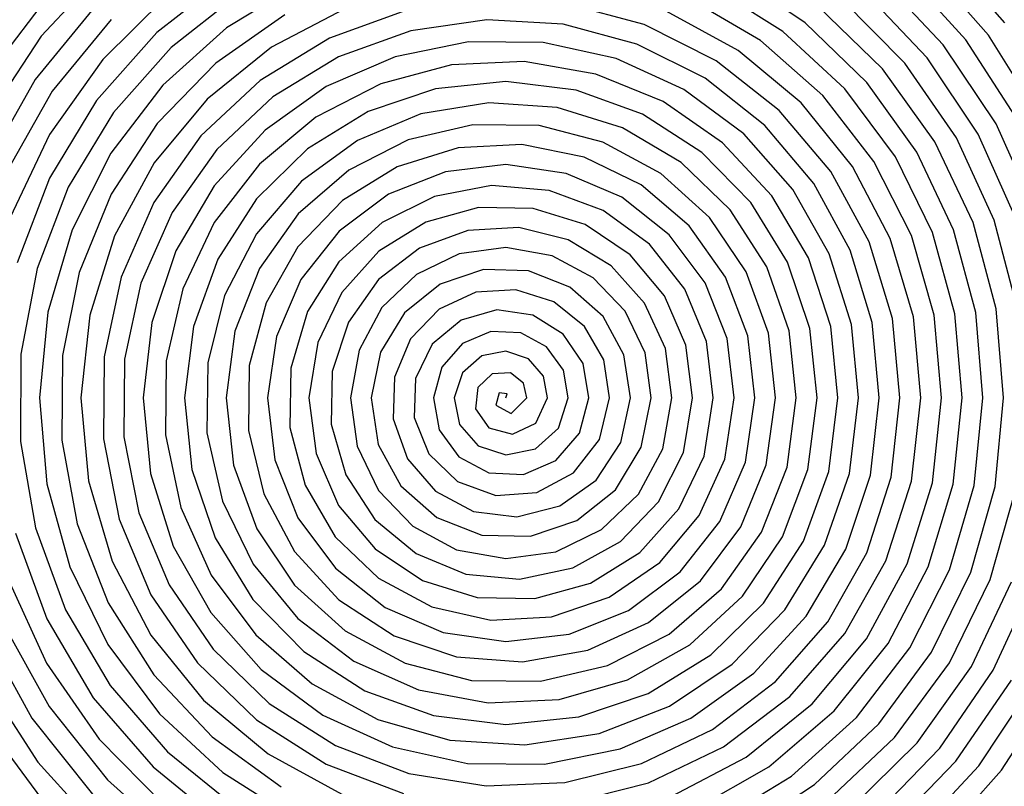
# Model space of a CAD drawing. Extents: x 0.63 to 8.47, y 0.57 to 6.57.
# Tile 20 of 45: x 3.16 to 4.11, y 3.2 to 3.94. Entities that reach past the tile are written whole.
import ezdxf

# ---------------------------------------------------------------- set-up
doc = ezdxf.new("R2010")
doc.units = 0

msp = doc.modelspace()

# ---------------------------------------------------------------- linework, layer by layer
at = {"layer": 'Default', "color": 5, "linetype": 'CONTINUOUS'}
for p, q in [((4.113941, 3.934655), (4.050122, 4.007461)), ((3.249398, 3.990337), (3.185593, 3.9218)), ((4.07626, 3.918249), (4.013815, 3.986856)), ((4.097971, 3.922654), (4.036284, 3.993054)), ((3.36532, 3.979242), (3.296766, 3.925299)), ((3.921451, 3.934853), (3.852551, 3.981015)), ((4.054528, 3.913599), (3.991331, 3.980314)), ((3.434436, 3.972596), (3.364116, 3.929743)), ((3.899822, 3.926461), (3.830671, 3.969966)), ((4.038985, 3.90105), (3.978134, 3.965319)), ((3.193838, 3.962656), (3.136655, 3.887409)), ((3.30756, 3.9615), (3.244691, 3.899412)), ((3.376324, 3.96257), (3.310571, 3.91086)), ((3.878298, 3.917588), (3.808984, 3.958302)), ((4.017475, 3.895845), (3.956003, 3.958099)), ((3.238359, 3.95184), (3.179636, 3.879969)), ((3.477928, 3.948287), (3.40743, 3.911309)), ((3.53662, 3.946453), (3.46322, 3.919952)), ((3.76637, 3.932955), (3.691365, 3.953037)), ((3.856906, 3.908195), (3.787533, 3.94598)), ((3.995971, 3.890344), (3.933906, 3.950471)), ((3.252781, 3.938017), (3.196187, 3.868783)), ((3.420129, 3.942472), (3.353737, 3.895934)), ((3.614735, 3.937666), (3.541627, 3.927115)), ((3.688341, 3.933291), (3.614735, 3.937666)), ((3.364116, 3.929743), (3.302787, 3.874626)), ((3.541627, 3.927115), (3.472017, 3.902018)), ((3.759432, 3.914222), (3.688341, 3.933291)), ((3.83568, 3.898243), (3.76637, 3.932955)), ((3.980928, 3.877201), (3.921451, 3.934853)), ((3.185593, 3.9218), (3.133892, 3.843624)), ((3.296766, 3.925299), (3.238878, 3.859905)), ((3.46322, 3.919952), (3.396546, 3.87915)), ((3.938567, 3.864567), (3.878298, 3.917588)), ((3.959722, 3.871064), (3.899822, 3.926461)), ((4.126514, 3.840371), (4.07626, 3.918249)), ((4.147522, 3.84334), (4.097971, 3.922654)), ((3.310571, 3.91086), (3.255039, 3.848163)), ((3.40743, 3.911309), (3.345405, 3.86121)), ((3.597154, 3.91644), (3.526416, 3.902081)), ((3.669193, 3.915778), (3.597154, 3.91644)), ((3.739384, 3.900181), (3.669193, 3.915778)), ((3.825113, 3.88129), (3.759432, 3.914222)), ((3.91748, 3.857679), (3.856906, 3.908195)), ((4.105489, 3.837239), (4.054528, 3.913599)), ((3.244691, 3.899412), (3.193503, 3.827272)), ((3.472017, 3.902018), (3.408774, 3.863353)), ((3.526416, 3.902081), (3.460081, 3.873272)), ((3.804671, 3.870389), (3.739384, 3.900181)), ((4.088049, 3.827497), (4.038985, 3.90105)), ((3.353737, 3.895934), (3.297273, 3.83759)), ((3.580608, 3.894254), (3.512611, 3.876085)), ((3.650773, 3.897373), (3.580608, 3.894254)), ((3.719821, 3.885359), (3.650773, 3.897373)), ((3.89648, 3.850369), (3.83568, 3.898243)), ((4.046243, 3.820184), (3.995971, 3.890344)), ((4.067147, 3.823942), (4.017475, 3.895845)), ((3.179636, 3.879969), (3.133859, 3.799128)), ((3.784534, 3.858838), (3.719821, 3.885359)), ((3.882717, 3.83589), (3.825113, 3.88129)), ((3.302787, 3.874626), (3.252565, 3.809092)), ((3.396546, 3.87915), (3.339356, 3.825671)), ((3.460081, 3.873272), (3.401074, 3.831219)), ((3.512611, 3.876085), (3.449977, 3.843654)), ((3.565262, 3.871102), (3.500412, 3.849161)), ((3.633208, 3.878044), (3.565262, 3.871102)), ((3.700838, 3.869711), (3.633208, 3.878044)), ((3.862224, 3.827755), (3.804671, 3.870389)), ((4.008357, 3.80569), (3.959722, 3.871064)), ((4.029094, 3.809938), (3.980928, 3.877201)), ((3.196187, 3.868783), (3.152062, 3.790899)), ((3.345405, 3.86121), (3.294269, 3.79988)), ((3.408774, 3.863353), (3.354513, 3.812659)), ((3.764766, 3.84659), (3.700838, 3.869711)), ((3.987642, 3.801188), (3.938567, 3.864567)), ((3.238878, 3.859905), (3.193545, 3.785138)), ((3.616646, 3.857771), (3.551302, 3.846995)), ((3.682543, 3.853197), (3.616646, 3.857771)), ((3.745444, 3.833599), (3.682543, 3.853197)), ((3.841909, 3.819109), (3.784534, 3.858838)), ((3.966957, 3.796411), (3.91748, 3.857679)), ((3.255039, 3.848163), (3.211543, 3.776471)), ((3.449977, 3.843654), (3.395665, 3.79842)), ((3.500412, 3.849161), (3.441936, 3.813256)), ((3.551302, 3.846995), (3.490046, 3.821373)), ((3.821812, 3.809909), (3.764766, 3.84659)), ((3.946314, 3.791335), (3.89648, 3.850369)), ((3.297273, 3.83759), (3.252809, 3.769517)), ((3.601258, 3.836544), (3.538941, 3.821969)), ((3.665066, 3.835781), (3.601258, 3.836544)), ((3.726658, 3.819814), (3.665066, 3.835781)), ((3.801981, 3.800108), (3.745444, 3.833599)), ((3.929918, 3.779924), (3.882717, 3.83589)), ((4.142774, 3.753449), (4.105489, 3.837239)), ((3.193503, 3.827272), (3.155579, 3.747251)), ((3.339356, 3.825671), (3.294028, 3.761668)), ((3.401074, 3.831219), (3.352006, 3.777713)), ((3.909563, 3.774191), (3.862224, 3.827755)), ((4.103538, 3.744594), (4.067147, 3.823942)), ((4.123939, 3.746794), (4.088049, 3.827497)), ((3.441936, 3.813256), (3.392803, 3.765125)), ((3.490046, 3.821373), (3.436212, 3.782211)), ((3.538941, 3.821969), (3.481759, 3.792819)), ((3.587242, 3.81437), (3.528421, 3.796091)), ((3.648561, 3.817434), (3.587242, 3.81437)), ((3.708519, 3.805189), (3.648561, 3.817434)), ((3.782475, 3.789658), (3.726658, 3.819814)), ((3.8893, 3.768083), (3.841909, 3.819109)), ((4.083135, 3.742268), (4.046243, 3.820184)), ((3.252565, 3.809092), (3.215191, 3.735348)), ((3.354513, 3.812659), (3.311494, 3.751974)), ((3.763366, 3.778504), (3.708519, 3.805189)), ((3.869152, 3.761566), (3.821812, 3.809909)), ((4.044103, 3.732589), (4.008357, 3.80569)), ((4.064432, 3.735249), (4.029094, 3.809938)), ((3.294269, 3.79988), (3.256022, 3.729643)), ((3.395665, 3.79842), (3.352258, 3.74245)), ((3.528421, 3.796091), (3.475825, 3.763652)), ((3.633208, 3.79814), (3.574828, 3.791286)), ((3.691158, 3.789678), (3.633208, 3.79814)), ((3.849146, 3.7546), (3.801981, 3.800108)), ((4.003474, 3.726776), (3.966957, 3.796411)), ((4.023783, 3.72977), (3.987642, 3.801188)), ((3.193545, 3.785138), (3.162254, 3.703383)), ((3.481759, 3.792819), (3.433076, 3.750709)), ((3.574828, 3.791286), (3.52001, 3.769473)), ((3.744742, 3.76659), (3.691158, 3.789678)), ((3.829315, 3.747143), (3.782475, 3.789658)), ((3.983181, 3.723593), (3.946314, 3.791335)), ((3.211543, 3.776471), (3.181511, 3.698068)), ((3.352006, 3.777713), (3.315065, 3.715054)), ((3.436212, 3.782211), (3.392751, 3.731559)), ((3.619221, 3.777903), (3.564276, 3.767364)), ((3.674735, 3.773243), (3.619221, 3.777903)), ((3.8097, 3.739144), (3.763366, 3.778504)), ((3.964824, 3.715715), (3.929918, 3.779924)), ((3.252809, 3.769517), (3.221989, 3.694152)), ((3.52001, 3.769473), (3.472533, 3.734083)), ((3.564276, 3.767364), (3.514003, 3.742283)), ((3.72671, 3.753858), (3.674735, 3.773243)), ((3.790352, 3.730551), (3.744742, 3.76659)), ((3.924537, 3.708191), (3.8893, 3.768083)), ((3.944661, 3.712075), (3.909563, 3.774191)), ((3.294028, 3.761668), (3.262459, 3.689731)), ((3.392803, 3.765125), (3.355526, 3.707132)), ((3.475825, 3.763652), (3.432811, 3.719005)), ((3.606847, 3.756756), (3.555882, 3.742728)), ((3.659441, 3.755857), (3.606847, 3.756756)), ((3.904463, 3.704037), (3.869152, 3.761566)), ((3.311494, 3.751974), (3.28152, 3.683751)), ((3.433076, 3.750709), (3.395781, 3.698019)), ((3.709403, 3.74025), (3.659441, 3.755857)), ((3.771335, 3.721305), (3.72671, 3.753858)), ((3.864513, 3.694806), (3.829315, 3.747143)), ((3.88445, 3.699586), (3.849146, 3.7546)), ((3.352258, 3.74245), (3.321834, 3.678322)), ((3.514003, 3.742283), (3.472187, 3.704408)), ((3.555882, 3.742728), (3.510717, 3.71477)), ((3.645506, 3.737513), (3.596377, 3.734775)), ((3.692983, 3.725712), (3.645506, 3.737513)), ((3.752727, 3.711339), (3.709403, 3.74025)), ((3.844672, 3.689661), (3.8097, 3.739144)), ((4.105494, 3.659115), (4.083135, 3.742268)), ((4.125572, 3.660225), (4.103538, 3.744594)), ((3.215191, 3.735348), (3.191975, 3.655888)), ((3.256022, 3.729643), (3.232178, 3.653178)), ((3.392751, 3.731559), (3.362065, 3.672096)), ((3.472533, 3.734083), (3.435701, 3.687438)), ((3.596377, 3.734775), (3.549974, 3.717573)), ((3.824949, 3.684109), (3.790352, 3.730551)), ((4.045722, 3.652913), (4.023783, 3.72977)), ((4.065779, 3.654269), (4.044103, 3.732589)), ((4.085839, 3.655548), (4.064432, 3.735249)), ((3.432811, 3.719005), (3.402155, 3.664888)), ((3.734627, 3.700583), (3.692983, 3.725712)), ((3.805373, 3.678103), (3.771335, 3.721305)), ((4.005618, 3.64994), (3.983181, 3.723593)), ((4.025668, 3.651473), (4.003474, 3.726776)), ((3.315065, 3.715054), (3.291916, 3.645952)), ((3.510717, 3.71477), (3.475088, 3.675025)), ((3.549974, 3.717573), (3.510481, 3.687282)), ((3.588146, 3.712096), (3.546907, 3.692191)), ((3.633208, 3.718235), (3.588146, 3.712096)), ((3.677654, 3.710197), (3.633208, 3.718235)), ((3.717162, 3.688959), (3.677654, 3.710197)), ((3.785981, 3.671589), (3.752727, 3.711339)), ((3.966034, 3.644152), (3.944661, 3.712075)), ((3.98605, 3.645918), (3.964824, 3.715715)), ((3.355526, 3.707132), (3.332036, 3.642148)), ((3.472187, 3.704408), (3.442018, 3.656453)), ((3.766821, 3.664503), (3.734627, 3.700583)), ((3.906056, 3.638074), (3.88445, 3.699586)), ((3.926034, 3.640243), (3.904463, 3.704037)), ((3.946028, 3.642264), (3.924537, 3.708191)), ((3.181511, 3.698068), (3.165942, 3.615462)), ((3.221989, 3.694152), (3.205966, 3.614204)), ((3.395781, 3.698019), (3.372112, 3.637762)), ((3.546907, 3.692191), (3.513616, 3.660296)), ((3.611432, 3.696908), (3.56995, 3.682973)), ((3.654792, 3.695815), (3.611432, 3.696908)), ((3.694802, 3.68009), (3.654792, 3.695815)), ((3.886099, 3.635739), (3.864513, 3.694806)), ((3.262459, 3.689731), (3.245992, 3.612784)), ((3.28152, 3.683751), (3.265866, 3.610763)), ((3.435701, 3.687438), (3.412114, 3.63265)), ((3.510481, 3.687282), (3.481512, 3.646461)), ((3.56995, 3.682973), (3.535441, 3.655444)), ((3.747952, 3.656774), (3.717162, 3.688959)), ((3.846263, 3.630495), (3.824949, 3.684109)), ((3.866165, 3.633221), (3.844672, 3.689661)), ((3.321834, 3.678322), (3.305876, 3.609007)), ((3.362065, 3.672096), (3.34588, 3.606991)), ((3.475088, 3.675025), (3.451993, 3.626617)), ((3.604267, 3.675127), (3.568768, 3.658741)), ((3.642858, 3.677543), (3.604267, 3.675127)), ((3.6793, 3.665973), (3.642858, 3.677543)), ((3.726725, 3.651877), (3.694802, 3.68009)), ((3.806583, 3.624315), (3.785981, 3.671589)), ((3.826399, 3.627537), (3.805373, 3.678103)), ((3.402155, 3.664888), (3.385871, 3.604653)), ((3.708758, 3.64228), (3.6793, 3.665973)), ((3.786827, 3.620793), (3.766821, 3.664503)), ((3.191975, 3.655888), (3.183744, 3.573408)), ((3.232178, 3.653178), (3.223697, 3.573408)), ((3.442018, 3.656453), (3.425842, 3.601909)), ((3.513616, 3.660296), (3.49167, 3.619396)), ((3.535441, 3.655444), (3.512237, 3.617438)), ((3.568768, 3.658741), (3.541294, 3.630318)), ((3.624299, 3.658172), (3.589927, 3.648374)), ((3.659135, 3.653201), (3.624299, 3.658172)), ((3.688457, 3.634768), (3.659135, 3.653201)), ((3.74688, 3.614781), (3.726725, 3.651877)), ((3.767148, 3.616927), (3.747952, 3.656774)), ((4.052708, 3.573408), (4.045722, 3.652913)), ((4.072684, 3.573408), (4.065779, 3.654269)), ((4.092661, 3.573408), (4.085839, 3.655548)), ((4.112637, 3.573408), (4.105494, 3.659115)), ((3.291916, 3.645952), (3.283625, 3.573408)), ((3.481512, 3.646461), (3.465778, 3.598644)), ((3.589927, 3.648374), (3.5621, 3.625071)), ((3.972803, 3.573408), (3.966034, 3.644152)), ((3.99278, 3.573408), (3.98605, 3.645918)), ((4.012756, 3.573408), (4.005618, 3.64994)), ((4.032732, 3.573408), (4.025668, 3.651473)), ((3.332036, 3.642148), (3.323578, 3.573408)), ((3.372112, 3.637762), (3.36353, 3.573408)), ((3.618603, 3.637398), (3.591395, 3.625839)), ((3.647496, 3.636007), (3.618603, 3.637398)), ((3.672352, 3.622493), (3.647496, 3.636007)), ((3.707422, 3.606449), (3.688457, 3.634768)), ((3.72744, 3.609913), (3.708758, 3.64228)), ((3.872923, 3.573408), (3.866165, 3.633221)), ((3.892899, 3.573408), (3.886099, 3.635739)), ((3.912875, 3.573408), (3.906056, 3.638074)), ((3.932851, 3.573408), (3.926034, 3.640243)), ((3.952827, 3.573408), (3.946028, 3.642264)), ((3.412114, 3.63265), (3.403482, 3.573408)), ((3.451993, 3.626617), (3.443435, 3.573408)), ((3.541294, 3.630318), (3.525788, 3.593488)), ((3.5621, 3.625071), (3.545931, 3.591959)), ((3.591395, 3.625839), (3.571501, 3.603124)), ((3.812994, 3.573408), (3.806583, 3.624315)), ((3.83297, 3.573408), (3.826399, 3.627537)), ((3.852946, 3.573408), (3.846263, 3.630495)), ((3.165942, 3.615462), (3.165374, 3.531302)), ((3.205966, 3.614204), (3.205364, 3.532553)), ((3.49167, 3.619396), (3.483387, 3.573408)), ((3.512237, 3.617438), (3.503363, 3.573408)), ((3.633208, 3.618354), (3.609903, 3.613774)), ((3.654849, 3.610891), (3.633208, 3.618354)), ((3.688488, 3.600029), (3.672352, 3.622493)), ((3.753065, 3.573408), (3.74688, 3.614781)), ((3.773042, 3.573408), (3.767148, 3.616927)), ((3.793018, 3.573408), (3.786827, 3.620793)), ((3.245992, 3.612784), (3.245351, 3.533966)), ((3.265866, 3.610763), (3.265225, 3.535987)), ((3.305876, 3.609007), (3.305191, 3.537734)), ((3.34588, 3.606991), (3.345145, 3.539738)), ((3.385871, 3.604653), (3.385079, 3.542061)), ((3.609903, 3.613774), (3.5914, 3.597545)), ((3.66925, 3.594216), (3.654849, 3.610891)), ((3.713113, 3.573408), (3.707422, 3.606449)), ((3.733089, 3.573408), (3.72744, 3.609913)), ((3.425842, 3.601909), (3.424982, 3.544787)), ((3.465778, 3.598644), (3.464837, 3.54803)), ((3.571501, 3.603124), (3.563292, 3.573408)), ((3.5914, 3.597545), (3.583268, 3.573408)), ((3.619891, 3.596474), (3.606094, 3.583276)), ((3.637448, 3.597452), (3.619891, 3.596474)), ((3.650211, 3.587675), (3.637448, 3.597452)), ((3.693137, 3.573408), (3.688488, 3.600029)), ((3.525788, 3.593488), (3.524633, 3.553111)), ((3.545931, 3.591959), (3.544629, 3.554579)), ((3.653185, 3.573408), (3.650211, 3.587675)), ((3.673161, 3.573408), (3.66925, 3.594216)), ((3.606094, 3.583276), (3.604008, 3.56278)), ((3.626744, 3.578104), (3.623512, 3.566363)), ((3.634443, 3.577207), (3.626744, 3.578104)), ((3.633208, 3.573408), (3.634443, 3.577207)), ((3.183744, 3.573408), (3.19082, 3.490711)), ((3.223697, 3.573408), (3.230953, 3.493394)), ((3.283625, 3.573408), (3.290613, 3.500587)), ((3.323578, 3.573408), (3.330645, 3.504349)), ((3.36353, 3.573408), (3.37062, 3.508685)), ((3.403482, 3.573408), (3.410506, 3.513735)), ((3.443435, 3.573408), (3.450251, 3.519686)), ((3.483387, 3.573408), (3.48977, 3.526802)), ((3.503363, 3.573408), (3.510151, 3.528618)), ((3.563292, 3.573408), (3.56893, 3.542453)), ((3.583268, 3.573408), (3.588517, 3.547605)), ((3.638147, 3.558209), (3.653185, 3.573408)), ((3.662113, 3.549153), (3.673161, 3.573408)), ((3.683666, 3.544276), (3.693137, 3.573408)), ((3.703914, 3.539357), (3.713113, 3.573408)), ((3.723238, 3.533324), (3.733089, 3.573408)), ((3.743876, 3.530535), (3.753065, 3.573408)), ((3.763566, 3.525961), (3.773042, 3.573408)), ((3.784246, 3.524332), (3.793018, 3.573408)), ((3.804098, 3.520695), (3.812994, 3.573408)), ((3.824007, 3.517384), (3.83297, 3.573408)), ((3.843962, 3.514357), (3.852946, 3.573408)), ((3.863951, 3.51158), (3.872923, 3.573408)), ((3.883966, 3.509024), (3.892899, 3.573408)), ((3.904002, 3.506663), (3.912875, 3.573408)), ((3.924054, 3.504476), (3.932851, 3.573408)), ((3.944118, 3.502444), (3.952827, 3.573408)), ((3.964191, 3.500553), (3.972803, 3.573408)), ((3.984271, 3.498787), (3.99278, 3.573408)), ((4.004355, 3.497135), (4.012756, 3.573408)), ((4.023923, 3.493114), (4.032732, 3.573408)), ((4.044035, 3.491689), (4.052708, 3.573408)), ((4.064148, 3.490351), (4.072684, 3.573408)), ((4.08426, 3.489091), (4.092661, 3.573408)), ((4.104371, 3.487904), (4.112637, 3.573408)), ((3.604008, 3.56278), (3.616562, 3.544574)), ((3.623512, 3.566363), (3.638147, 3.558209)), ((3.464837, 3.54803), (3.47894, 3.499116)), ((3.524633, 3.553111), (3.538297, 3.514641)), ((3.544629, 3.554579), (3.558867, 3.519396)), ((3.588517, 3.547605), (3.606573, 3.527275)), ((3.639375, 3.538434), (3.662113, 3.549153)), ((3.345145, 3.539738), (3.359979, 3.47396)), ((3.385079, 3.542061), (3.399927, 3.481045)), ((3.424982, 3.544787), (3.439628, 3.489324)), ((3.56893, 3.542453), (3.587837, 3.516513)), ((3.616562, 3.544574), (3.639375, 3.538434)), ((3.661508, 3.524391), (3.683666, 3.544276)), ((3.681249, 3.513167), (3.703914, 3.539357)), ((3.165374, 3.531302), (3.17986, 3.448291)), ((3.205364, 3.532553), (3.220246, 3.452151)), ((3.245351, 3.533966), (3.260615, 3.456506)), ((3.265225, 3.535987), (3.279675, 3.462486)), ((3.305191, 3.537734), (3.319876, 3.467834)), ((3.510151, 3.528618), (3.532041, 3.488518)), ((3.69826, 3.501161), (3.723238, 3.533324)), ((3.720047, 3.494244), (3.743876, 3.530535)), ((3.450251, 3.519686), (3.472033, 3.469826)), ((3.48977, 3.526802), (3.510384, 3.484171)), ((3.558867, 3.519396), (3.586597, 3.492675)), ((3.606573, 3.527275), (3.633208, 3.518473)), ((3.633208, 3.518473), (3.661508, 3.524391)), ((3.738627, 3.484951), (3.763566, 3.525961)), ((3.760881, 3.480648), (3.784246, 3.524332)), ((3.780182, 3.473202), (3.804098, 3.520695)), ((3.410506, 3.513735), (3.432818, 3.457712)), ((3.538297, 3.514641), (3.565227, 3.483386)), ((3.587837, 3.516513), (3.616698, 3.501071)), ((3.650036, 3.499679), (3.681249, 3.513167)), ((3.799731, 3.46639), (3.824007, 3.517384)), ((3.819473, 3.460138), (3.843962, 3.514357)), ((3.839365, 3.454383), (3.863951, 3.51158)), ((3.290613, 3.500587), (3.312632, 3.430678)), ((3.330645, 3.504349), (3.352955, 3.438445)), ((3.37062, 3.508685), (3.393059, 3.447368)), ((3.616698, 3.501071), (3.650036, 3.499679)), ((3.662839, 3.482215), (3.69826, 3.501161)), ((3.859376, 3.449071), (3.883966, 3.509024)), ((3.87948, 3.444154), (3.904002, 3.506663)), ((3.899657, 3.439592), (3.924054, 3.504476)), ((3.91989, 3.435349), (3.944118, 3.502444)), ((3.940166, 3.431394), (3.964191, 3.500553)), ((3.19082, 3.490711), (3.213, 3.410618)), ((3.230953, 3.493394), (3.253715, 3.416216)), ((3.47894, 3.499116), (3.506995, 3.456298)), ((3.586597, 3.492675), (3.623325, 3.479372)), ((3.685062, 3.469272), (3.720047, 3.494244)), ((3.960476, 3.427698), (3.984271, 3.498787)), ((3.980812, 3.424239), (4.004355, 3.497135)), ((3.999169, 3.416361), (4.023923, 3.493114)), ((4.019622, 3.41335), (4.044035, 3.491689)), ((3.439628, 3.489324), (3.468819, 3.439667)), ((3.510384, 3.484171), (3.543384, 3.449775)), ((3.532041, 3.488518), (3.566621, 3.458075)), ((3.565227, 3.483386), (3.602016, 3.463777)), ((3.623325, 3.479372), (3.662839, 3.482215)), ((3.70146, 3.455192), (3.738627, 3.484951)), ((4.04008, 3.410521), (4.064148, 3.490351)), ((4.060539, 3.407859), (4.08426, 3.489091)), ((4.080997, 3.40535), (4.104371, 3.487904)), ((4.0997, 3.39833), (4.124026, 3.484337)), ((3.359979, 3.47396), (3.38966, 3.413223)), ((3.399927, 3.481045), (3.429579, 3.425462)), ((3.725381, 3.446543), (3.760881, 3.480648)), ((3.743524, 3.435077), (3.780182, 3.473202)), ((3.279675, 3.462486), (3.308677, 3.393278)), ((3.319876, 3.467834), (3.349307, 3.40259)), ((3.472033, 3.469826), (3.507149, 3.427927)), ((3.602016, 3.463777), (3.643834, 3.458742)), ((3.643834, 3.458742), (3.685062, 3.469272)), ((3.762241, 3.424496), (3.799731, 3.46639)), ((3.260615, 3.456506), (3.291211, 3.383583)), ((3.432818, 3.457712), (3.469002, 3.409201)), ((3.506995, 3.456298), (3.546645, 3.423475)), ((3.566621, 3.458075), (3.60989, 3.441163)), ((3.656719, 3.44007), (3.70146, 3.455192)), ((3.781413, 3.414719), (3.819473, 3.460138)), ((3.800946, 3.40567), (3.839365, 3.454383)), ((3.17986, 3.448291), (3.208972, 3.369106)), ((3.220246, 3.452151), (3.250119, 3.375911)), ((3.393059, 3.447368), (3.429626, 3.393049)), ((3.543384, 3.449775), (3.585676, 3.427119)), ((3.681358, 3.425219), (3.725381, 3.446543)), ((3.820767, 3.397278), (3.859376, 3.449071)), ((3.840817, 3.389483), (3.87948, 3.444154)), ((3.160604, 3.442977), (3.190974, 3.360439)), ((3.352955, 3.438445), (3.389456, 3.379021)), ((3.468819, 3.439667), (3.510497, 3.399565)), ((3.60989, 3.441163), (3.656719, 3.44007)), ((3.697501, 3.409592), (3.743524, 3.435077)), ((3.861048, 3.382228), (3.899657, 3.439592)), ((3.881423, 3.375463), (3.91989, 3.435349)), ((3.312632, 3.430678), (3.348774, 3.366754)), ((3.429579, 3.425462), (3.472259, 3.378854)), ((3.507149, 3.427927), (3.552865, 3.397479)), ((3.585676, 3.427119), (3.633208, 3.418592)), ((3.633208, 3.418592), (3.681358, 3.425219)), ((3.714684, 3.395002), (3.762241, 3.424496)), ((3.901913, 3.369144), (3.940166, 3.431394)), ((3.922492, 3.363231), (3.960476, 3.427698)), ((3.94314, 3.357689), (3.980812, 3.424239)), ((3.253715, 3.416216), (3.291155, 3.344855)), ((3.546645, 3.423475), (3.594472, 3.403694)), ((3.959536, 3.346277), (3.999169, 3.416361)), ((3.213, 3.410618), (3.249568, 3.335867)), ((3.38966, 3.413223), (3.432658, 3.360837)), ((3.469002, 3.409201), (3.516681, 3.371576)), ((3.646288, 3.398868), (3.697501, 3.409592)), ((3.732704, 3.38139), (3.781413, 3.414719)), ((3.751401, 3.368692), (3.800946, 3.40567)), ((3.980453, 3.341386), (4.019622, 3.41335)), ((4.001391, 3.336791), (4.04008, 3.410521)), ((4.022344, 3.332465), (4.060539, 3.407859)), ((4.043303, 3.328387), (4.080997, 3.40535)), ((3.153493, 3.398805), (3.19062, 3.317879)), ((3.349307, 3.40259), (3.392165, 3.345079)), ((3.510497, 3.399565), (3.561659, 3.372086)), ((3.552865, 3.397479), (3.605555, 3.381072)), ((3.594472, 3.403694), (3.646288, 3.398868)), ((3.770645, 3.356842), (3.820767, 3.397278)), ((4.060452, 3.318142), (4.0997, 3.39833)), ((4.081564, 3.31455), (4.120224, 3.396148)), ((3.308677, 3.393278), (3.351091, 3.331218)), ((3.429626, 3.393049), (3.478268, 3.348937)), ((3.660991, 3.380173), (3.714684, 3.395002)), ((3.790331, 3.345776), (3.840817, 3.389483)), ((4.102661, 3.311156), (4.140738, 3.394086)), ((3.291211, 3.383583), (3.335934, 3.318206)), ((3.389456, 3.379021), (3.438377, 3.329097)), ((3.472259, 3.378854), (3.525359, 3.344217)), ((3.605555, 3.381072), (3.660991, 3.380173)), ((3.677032, 3.362517), (3.732704, 3.38139)), ((3.810375, 3.335431), (3.861048, 3.382228)), ((3.208972, 3.369106), (3.251807, 3.296303)), ((3.250119, 3.375911), (3.293943, 3.306606)), ((3.516681, 3.371576), (3.572674, 3.347489)), ((3.561659, 3.372086), (3.618569, 3.359381)), ((3.694174, 3.345881), (3.751401, 3.368692)), ((3.830708, 3.325751), (3.881423, 3.375463)), ((3.851274, 3.316681), (3.901913, 3.369144)), ((3.190974, 3.360439), (3.235646, 3.284562)), ((3.348774, 3.366754), (3.397509, 3.311637)), ((3.432658, 3.360837), (3.486716, 3.319676)), ((3.618569, 3.359381), (3.677032, 3.362517)), ((3.872026, 3.308173), (3.922492, 3.363231)), ((3.149602, 3.354804), (3.193056, 3.275916)), ((3.478268, 3.348937), (3.536217, 3.317662)), ((3.712223, 3.330227), (3.770645, 3.356842)), ((3.892928, 3.300182), (3.94314, 3.357689)), ((3.1314, 3.346576), (3.176505, 3.26473)), ((3.291155, 3.344855), (3.341874, 3.282073)), ((3.392165, 3.345079), (3.446498, 3.29803)), ((3.525359, 3.344217), (3.585595, 3.323811)), ((3.572674, 3.347489), (3.633208, 3.338687)), ((3.633208, 3.338687), (3.694174, 3.345881)), ((3.731017, 3.315507), (3.790331, 3.345776)), ((3.906691, 3.285704), (3.959536, 3.346277)), ((3.928074, 3.278542), (3.980453, 3.341386)), ((3.249568, 3.335867), (3.299314, 3.269022)), ((3.351091, 3.331218), (3.405224, 3.278876)), ((3.649213, 3.319014), (3.712223, 3.330227)), ((3.750426, 3.301668), (3.810375, 3.335431)), ((3.94952, 3.271805), (4.001391, 3.336791)), ((3.971011, 3.26546), (4.022344, 3.332465)), ((3.438377, 3.329097), (3.497317, 3.291226)), ((3.585595, 3.323811), (3.649213, 3.319014)), ((3.770338, 3.288655), (3.830708, 3.325751)), ((3.992533, 3.259475), (4.043303, 3.328387)), ((3.19062, 3.317879), (3.241291, 3.24455)), ((3.335934, 3.318206), (3.392996, 3.263079)), ((3.397509, 3.311637), (3.456752, 3.267776)), ((3.486716, 3.319676), (3.548967, 3.292023)), ((3.536217, 3.317662), (3.600147, 3.301119)), ((3.666363, 3.300356), (3.731017, 3.315507)), ((3.790664, 3.276414), (3.851274, 3.316681)), ((4.007576, 3.246332), (4.060452, 3.318142)), ((4.029377, 3.240983), (4.081564, 3.31455)), ((4.051167, 3.235929), (4.102661, 3.311156)), ((3.131118, 3.30169), (3.182275, 3.222432)), ((3.293943, 3.306606), (3.35017, 3.246764)), ((3.600147, 3.301119), (3.666363, 3.300356)), ((3.68447, 3.282689), (3.750426, 3.301668)), ((3.811329, 3.264893), (3.872026, 3.308173)), ((4.066709, 3.22338), (4.1201, 3.301414)), ((3.251807, 3.296303), (3.307021, 3.232242)), ((3.446498, 3.29803), (3.509806, 3.263691)), ((3.548967, 3.292023), (3.616087, 3.279442)), ((3.832271, 3.254041), (3.892928, 3.300182)), ((4.088705, 3.21888), (4.141309, 3.298437)), ((4.110665, 3.214622), (4.162489, 3.29562)), ((3.235646, 3.284562), (3.293216, 3.217803)), ((3.341874, 3.282073), (3.403962, 3.230316)), ((3.497317, 3.291226), (3.563357, 3.267367)), ((3.616087, 3.279442), (3.68447, 3.282689)), ((3.703378, 3.265975), (3.770338, 3.288655)), ((3.842838, 3.237088), (3.906691, 3.285704)), ((3.193056, 3.275916), (3.249273, 3.205436)), ((3.405224, 3.278876), (3.468896, 3.238433)), ((3.722954, 3.250173), (3.790664, 3.276414)), ((3.864536, 3.227201), (3.928074, 3.278542)), ((3.176505, 3.26473), (3.234851, 3.191613)), ((3.299314, 3.269022), (3.360575, 3.212383)), ((3.392996, 3.263079), (3.460098, 3.220499)), ((3.456752, 3.267776), (3.523947, 3.237134)), ((3.509806, 3.263691), (3.57916, 3.243724)), ((3.563357, 3.267367), (3.633208, 3.258783)), ((3.633208, 3.258783), (3.703378, 3.265975)), ((3.743087, 3.235235), (3.811329, 3.264893)), ((3.886374, 3.217886), (3.94952, 3.271805)), ((3.90832, 3.209101), (3.971011, 3.26546)), ((3.133625, 3.25749), (3.190388, 3.181103)), ((3.763684, 3.221112), (3.832271, 3.254041)), ((3.930348, 3.200806), (3.992533, 3.259475)), ((3.241291, 3.24455), (3.303994, 3.181065)), ((3.35017, 3.246764), (3.4168, 3.198577)), ((3.651333, 3.239125), (3.722954, 3.250173)), ((3.942803, 3.185188), (4.007576, 3.246332)), ((3.468896, 3.238433), (3.539528, 3.211591)), ((3.523947, 3.237134), (3.59618, 3.221104)), ((3.57916, 3.243724), (3.651333, 3.239125)), ((3.670307, 3.220442), (3.743087, 3.235235)), ((3.770622, 3.202379), (3.842838, 3.237088)), ((3.965277, 3.177664), (4.029377, 3.240983)), ((3.987764, 3.170554), (4.051167, 3.235929)), ((3.307021, 3.232242), (3.372866, 3.179005)), ((3.403962, 3.230316), (3.475062, 3.191608)), ((3.792311, 3.189301), (3.864536, 3.227201)), ((3.182275, 3.222432), (3.235541, 3.163921)), ((3.293216, 3.217803), (3.361861, 3.162334)), ((3.460098, 3.220499), (3.53452, 3.192252)), ((3.59618, 3.221104), (3.670307, 3.220442)), ((3.689999, 3.202696), (3.763684, 3.221112)), ((3.814265, 3.17695), (3.886374, 3.217886)), ((4.000962, 3.155558), (4.066709, 3.22338)), ((4.023784, 3.14913), (4.088705, 3.21888)), ((3.360575, 3.212383), (3.431294, 3.167908)), ((3.539528, 3.211591), (3.614246, 3.199496)), ((3.836433, 3.165278), (3.90832, 3.209101)), ((4.046574, 3.143048), (4.110665, 3.214622)), ((3.249273, 3.205436), (3.316662, 3.145409, -0.000072)), ((3.614246, 3.199496), (3.689999, 3.202696)), ((3.693024, 3.18295), (3.770622, 3.202379)), ((3.858772, 3.154241), (3.930348, 3.200806))]:
    msp.add_line(p, q, dxfattribs=at)
at = {"layer": 'Default', "color": 132, "linetype": 'CONTINUOUS'}
msp.add_circle((3.633208, 3.573408), 3, dxfattribs=at)

doc.saveas('drawing.dxf')
